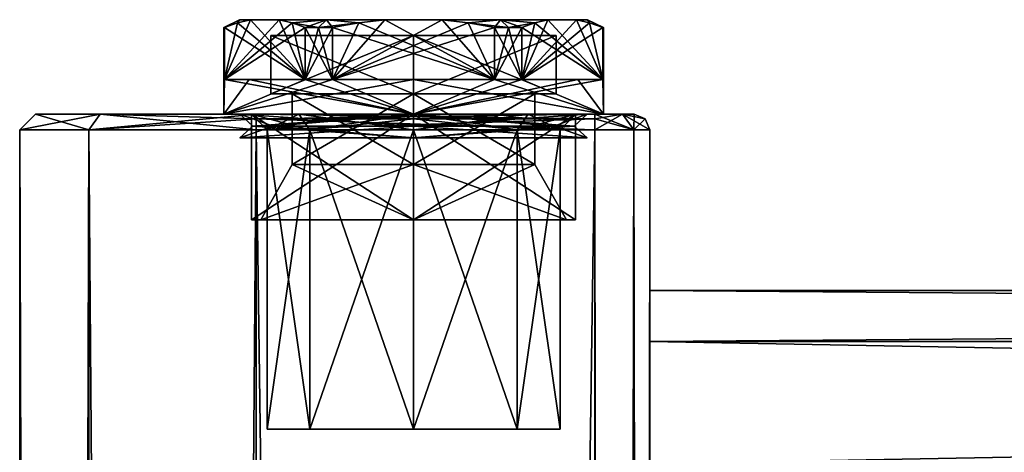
# Model space of a CAD drawing. Extents: x -250 to 250, y -832 to 754.
# Tile 216 of 256: x -250 to -188, y 727 to 754. Entities that reach past the tile are written whole.
import ezdxf

# ---------------------------------------------------------------- set-up
doc = ezdxf.new("R2010")
doc.units = 0
doc.header["$LTSCALE"] = 33.374815
for name, color, linetype in [('187', 7, 'CONTINUOUS'), ('188', 7, 'CONTINUOUS'), ('200', 7, 'CONTINUOUS'), ('230', 7, 'CONTINUOUS'), ('231', 7, 'CONTINUOUS'), ('232', 7, 'CONTINUOUS'), ('233', 7, 'CONTINUOUS'), ('234', 7, 'CONTINUOUS'), ('235', 7, 'CONTINUOUS'), ('236', 7, 'CONTINUOUS'), ('237', 7, 'CONTINUOUS'), ('241', 7, 'CONTINUOUS'), ('242', 7, 'CONTINUOUS'), ('243', 7, 'CONTINUOUS'), ('277', 7, 'CONTINUOUS'), ('278', 7, 'CONTINUOUS'), ('279', 7, 'CONTINUOUS'), ('280', 7, 'CONTINUOUS'), ('281', 7, 'CONTINUOUS'), ('4532', 7, 'CONTINUOUS'), ('4533', 7, 'CONTINUOUS'), ('4534', 7, 'CONTINUOUS'), ('4535', 7, 'CONTINUOUS'), ('4536', 7, 'CONTINUOUS'), ('4537', 7, 'CONTINUOUS'), ('4538', 7, 'CONTINUOUS'), ('4539', 7, 'CONTINUOUS'), ('4540', 7, 'CONTINUOUS'), ('4541', 7, 'CONTINUOUS'), ('4542', 7, 'CONTINUOUS'), ('4543', 7, 'CONTINUOUS'), ('4544', 7, 'CONTINUOUS'), ('4545', 7, 'CONTINUOUS'), ('4546', 7, 'CONTINUOUS'), ('4547', 7, 'CONTINUOUS'), ('4548', 7, 'CONTINUOUS'), ('4549', 7, 'CONTINUOUS'), ('4550', 7, 'CONTINUOUS'), ('4551', 7, 'CONTINUOUS'), ('4552', 7, 'CONTINUOUS'), ('4553', 7, 'CONTINUOUS'), ('4554', 7, 'CONTINUOUS'), ('4555', 7, 'CONTINUOUS'), ('4556', 7, 'CONTINUOUS'), ('4557', 7, 'CONTINUOUS'), ('4558', 7, 'CONTINUOUS')]:
    doc.layers.add(name, color=color, linetype=linetype)

msp = doc.modelspace()

# ---------------------------------------------------------------- linework, layer by layer
at = {"layer": '187', "color": 7, "linetype": 'CONTINUOUS'}
for points in [[(-235, -747.2, -15), (-235, 747.2, -15), (-213.5, -747.2, -15), (-235, -747.2, -15)], [(-213.5, -747.2, -15), (-235, 747.2, -15), (-213.5, 747.2, -15), (-213.5, -747.2, -15)]]:
    msp.add_3dface(points, dxfattribs=at)
at = {"layer": '188', "color": 7, "linetype": 'CONTINUOUS'}
for points in [[(-213.5, -747.2, 15), (-213.5, 747.2, 15), (-235, -747.2, 15), (-213.5, -747.2, 15)], [(-235, -747.2, 15), (-213.5, 747.2, 15), (-235, 747.2, 15), (-235, -747.2, 15)]]:
    msp.add_3dface(points, dxfattribs=at)
at = {"layer": '200', "color": 7, "linetype": 'CONTINUOUS'}
for points in [[(210, 733.778, 7.778), (210, 737), (-210, 733.778, 7.778), (210, 733.778, 7.778)], [(210, 737), (210, 733.778, -7.778), (-210, 737), (210, 737)], [(210, 737), (-210, 737), (-210, 733.778, 7.778), (210, 737)], [(210, 733.778, -7.778), (-210, 733.778, -7.778), (-210, 737), (210, 733.778, -7.778)], [(210, 733.778, -7.778), (210, 726, -11), (-210, 733.778, -7.778), (210, 733.778, -7.778)], [(210, 726, -11), (-210, 726, -11), (-210, 733.778, -7.778), (210, 726, -11)], [(210, 726, 11), (210, 733.778, 7.778), (-210, 726, 11), (210, 726, 11)], [(210, 733.778, 7.778), (-210, 733.778, 7.778), (-210, 726, 11), (210, 733.778, 7.778)]]:
    msp.add_3dface(points, dxfattribs=at)
at = {"layer": '230', "color": 7, "linetype": 'CONTINUOUS'}
for points in [[(-210, 747.2, -11.5), (-210, 747.2, 11.5), (-210, 733.778, 7.778), (-210, 747.2, -11.5)], [(-210, 330, -11), (-210, 747.2, -11.5), (-210, 374, -11), (-210, 330, -11)], [(-210, 374, -11), (-210, 747.2, -11.5), (-210, 418, -11), (-210, 374, -11)], [(-210, 418, -11), (-210, 747.2, -11.5), (-210, 462, -11), (-210, 418, -11)], [(-210, 462, -11), (-210, 747.2, -11.5), (-210, 594, -11), (-210, 462, -11)], [(-210, 726, -11), (-210, 747.2, -11.5), (-210, 733.778, -7.778), (-210, 726, -11)], [(-210, 747.2, -11.5), (-210, 726, -11), (-210, 682, -11), (-210, 747.2, -11.5)], [(-210, 733.778, -7.778), (-210, 747.2, -11.5), (-210, 737), (-210, 733.778, -7.778)], [(-210, 737), (-210, 747.2, -11.5), (-210, 733.778, 7.778), (-210, 737)], [(-210, 747.2, -11.5), (-210, 682, -11), (-210, 638, -11), (-210, 747.2, -11.5)], [(-210, 747.2, -11.5), (-210, 638, -11), (-210, 594, -11), (-210, 747.2, -11.5)], [(-210, 747.2, 11.5), (-210, 154, 11.5), (-210, 374, 11), (-210, 747.2, 11.5)], [(-210, 418, 11), (-210, 747.2, 11.5), (-210, 374, 11), (-210, 418, 11)], [(-210, 462, 11), (-210, 747.2, 11.5), (-210, 418, 11), (-210, 462, 11)], [(-210, 594, 11), (-210, 747.2, 11.5), (-210, 462, 11), (-210, 594, 11)], [(-210, 726, 11), (-210, 747.2, 11.5), (-210, 682, 11), (-210, 726, 11)], [(-210, 682, 11), (-210, 747.2, 11.5), (-210, 638, 11), (-210, 682, 11)], [(-210, 638, 11), (-210, 747.2, 11.5), (-210, 594, 11), (-210, 638, 11)], [(-210, 733.778, 7.778), (-210, 747.2, 11.5), (-210, 726, 11), (-210, 733.778, 7.778)], [(-210, 747.2, -11.5), (-210, 330, -11), (-210, -66, -11.5), (-210, 747.2, -11.5)]]:
    msp.add_3dface(points, dxfattribs=at)
at = {"layer": '231', "color": 7, "linetype": 'CONTINUOUS'}
for points in [[(-249, 748.2, 0), (-244.899, 748.2, 9.9), (-244.899, 748.2, -9.9), (-249, 748.2, 0)], [(-244.899, 748.2, 9.9), (-235, 748.2, 14), (-244.899, 748.2, -9.9), (-244.899, 748.2, 9.9)], [(-244.899, 748.2, -9.9), (-235, 748.2, 14), (-235.3, 748.2, 0), (-244.899, 748.2, -9.9)], [(-235, 748.2, -14), (-244.899, 748.2, -9.9), (-235.3, 748.2, 0), (-235, 748.2, -14)], [(-235.3, 748.2, 0), (-235, 748.2, 14), (-232.283, 748.2, 7.283), (-235.3, 748.2, 0)], [(-232.283, 748.2, -7.283), (-235, 748.2, -14), (-235.3, 748.2, 0), (-232.283, 748.2, -7.283)], [(-235, 748.2, 14), (-213.5, 748.2, 14), (-225, 748.2, 10.3), (-235, 748.2, 14)], [(-232.283, 748.2, 7.283), (-235, 748.2, 14), (-225, 748.2, 10.3), (-232.283, 748.2, 7.283)], [(-213.5, 748.2, -14), (-235, 748.2, -14), (-225, 748.2, -10.3), (-213.5, 748.2, -14)], [(-225, 748.2, -10.3), (-235, 748.2, -14), (-232.283, 748.2, -7.283), (-225, 748.2, -10.3)], [(-225, 748.2, 10.3), (-213.5, 748.2, 14), (-217.717, 748.2, 7.283), (-225, 748.2, 10.3)], [(-213.5, 748.2, -14), (-225, 748.2, -10.3), (-217.717, 748.2, -7.283), (-213.5, 748.2, -14)], [(-217.717, 748.2, 7.283), (-213.5, 748.2, 14), (-214.7, 748.2, 0), (-217.717, 748.2, 7.283)], [(-214.7, 748.2, 0), (-213.5, 748.2, -14), (-217.717, 748.2, -7.283), (-214.7, 748.2, 0)], [(-213.5, 748.2, 14), (-213.5, 748.2, -14), (-214.7, 748.2, 0), (-213.5, 748.2, 14)], [(-213.5, 748.2, -14), (-213.5, 748.2, 14), (-211.732, 748.2, 13.268), (-213.5, 748.2, -14)], [(-211.732, 748.2, -13.268), (-213.5, 748.2, -14), (-211.732, 748.2, 13.268), (-211.732, 748.2, -13.268)], [(-211, 748.2, -11.5), (-211.732, 748.2, -13.268), (-211, 748.2, 11.5), (-211, 748.2, -11.5)], [(-211, 748.2, 11.5), (-211.732, 748.2, -13.268), (-211.732, 748.2, 13.268), (-211, 748.2, 11.5)]]:
    msp.add_3dface(points, dxfattribs=at)
at = {"layer": '232', "color": 7, "linetype": 'CONTINUOUS'}
for points in [[(-250, -747.2), (-245.607, -747.2, 10.607), (-250, 747.2), (-250, -747.2)], [(-250, 747.2), (-245.607, -747.2, 10.607), (-245.607, 747.2, 10.607), (-250, 747.2)], [(-245.607, -747.2, -10.607), (-250, -747.2), (-245.607, 747.2, -10.607), (-245.607, -747.2, -10.607)], [(-245.607, 747.2, -10.607), (-250, -747.2), (-250, 747.2), (-245.607, 747.2, -10.607)], [(-235, 747.2, -15), (-235, -747.2, -15), (-245.607, -747.2, -10.607), (-235, 747.2, -15)], [(-235, 747.2, -15), (-245.607, -747.2, -10.607), (-245.607, 747.2, -10.607), (-235, 747.2, -15)], [(-235, -747.2, 15), (-235, 747.2, 15), (-245.607, 747.2, 10.607), (-235, -747.2, 15)], [(-245.607, -747.2, 10.607), (-235, -747.2, 15), (-245.607, 747.2, 10.607), (-245.607, -747.2, 10.607)]]:
    msp.add_3dface(points, dxfattribs=at)
at = {"layer": '233', "color": 7, "linetype": 'CONTINUOUS'}
for points in [[(-213.5, 747.2, 15), (-213.5, -747.2, 15), (-211.025, -747.2, 13.975), (-213.5, 747.2, 15)], [(-213.5, 747.2, 15), (-211.025, -747.2, 13.975), (-211.025, 747.2, 13.975), (-213.5, 747.2, 15)], [(-210, -747.2, 11.5), (-210, 154, 11.5), (-211.025, 747.2, 13.975), (-210, -747.2, 11.5)], [(-211.025, -747.2, 13.975), (-210, -747.2, 11.5), (-211.025, 747.2, 13.975), (-211.025, -747.2, 13.975)], [(-210, 747.2, 11.5), (-211.025, 747.2, 13.975), (-210, 154, 11.5), (-210, 747.2, 11.5)]]:
    msp.add_3dface(points, dxfattribs=at)
at = {"layer": '234', "color": 7, "linetype": 'CONTINUOUS'}
for points in [[(-213.5, -747.2, -15), (-213.5, 747.2, -15), (-211.025, 747.2, -13.975), (-213.5, -747.2, -15)], [(-211.025, -747.2, -13.975), (-213.5, -747.2, -15), (-211.025, 747.2, -13.975), (-211.025, -747.2, -13.975)], [(-210, 747.2, -11.5), (-210, -66, -11.5), (-211.025, -747.2, -13.975), (-210, 747.2, -11.5)], [(-210, 747.2, -11.5), (-211.025, -747.2, -13.975), (-211.025, 747.2, -13.975), (-210, 747.2, -11.5)]]:
    msp.add_3dface(points, dxfattribs=at)
at = {"layer": '235', "color": 7, "linetype": 'CONTINUOUS'}
for points in [[(-213.5, 748.2, 14), (-235, 748.2, 14), (-235, 747.907, 14.707), (-213.5, 748.2, 14)], [(-213.5, 748.2, 14), (-235, 747.907, 14.707), (-213.5, 747.907, 14.707), (-213.5, 748.2, 14)], [(-235, 747.2, 15), (-213.5, 747.2, 15), (-213.5, 747.907, 14.707), (-235, 747.2, 15)], [(-235, 747.907, 14.707), (-235, 747.2, 15), (-213.5, 747.907, 14.707), (-235, 747.907, 14.707)]]:
    msp.add_3dface(points, dxfattribs=at)
at = {"layer": '236', "color": 7, "linetype": 'CONTINUOUS'}
for points in [[(-249, 748.2, 0), (-244.899, 748.2, -9.9), (-250, 747.2), (-249, 748.2, 0)], [(-249, 748.2, 0), (-250, 747.2), (-245.607, 747.2, 10.607), (-249, 748.2, 0)], [(-244.899, 748.2, -9.9), (-245.607, 747.2, -10.607), (-250, 747.2), (-244.899, 748.2, -9.9)], [(-244.899, 748.2, 9.9), (-249, 748.2, 0), (-245.607, 747.2, 10.607), (-244.899, 748.2, 9.9)], [(-235, 747.2, 15), (-244.899, 748.2, 9.9), (-245.607, 747.2, 10.607), (-235, 747.2, 15)], [(-244.899, 748.2, -9.9), (-235, 748.2, -14), (-245.607, 747.2, -10.607), (-244.899, 748.2, -9.9)], [(-245.607, 747.2, -10.607), (-235, 748.2, -14), (-235, 747.907, -14.707), (-245.607, 747.2, -10.607)], [(-244.899, 748.2, 9.9), (-235, 747.2, 15), (-235, 747.907, 14.707), (-244.899, 748.2, 9.9)], [(-235, 748.2, 14), (-244.899, 748.2, 9.9), (-235, 747.907, 14.707), (-235, 748.2, 14)], [(-235, 747.2, -15), (-245.607, 747.2, -10.607), (-235, 747.907, -14.707), (-235, 747.2, -15)]]:
    msp.add_3dface(points, dxfattribs=at)
at = {"layer": '237', "color": 7, "linetype": 'CONTINUOUS'}
for points in [[(-235, 748.2, -14), (-213.5, 748.2, -14), (-213.5, 747.907, -14.707), (-235, 748.2, -14)], [(-235, 747.907, -14.707), (-235, 748.2, -14), (-213.5, 747.907, -14.707), (-235, 747.907, -14.707)], [(-213.5, 747.2, -15), (-235, 747.2, -15), (-235, 747.907, -14.707), (-213.5, 747.2, -15)], [(-213.5, 747.2, -15), (-235, 747.907, -14.707), (-213.5, 747.907, -14.707), (-213.5, 747.2, -15)]]:
    msp.add_3dface(points, dxfattribs=at)
at = {"layer": '241', "color": 7, "linetype": 'CONTINUOUS'}
for points in [[(-211, 748.2, -11.5), (-211, 748.2, 11.5), (-210.293, 747.907, 11.5), (-211, 748.2, -11.5)], [(-210.293, 747.907, -11.5), (-211, 748.2, -11.5), (-210.293, 747.907, 11.5), (-210.293, 747.907, -11.5)], [(-210, 747.2, 11.5), (-210, 747.2, -11.5), (-210.293, 747.907, -11.5), (-210, 747.2, 11.5)], [(-210, 747.2, 11.5), (-210.293, 747.907, -11.5), (-210.293, 747.907, 11.5), (-210, 747.2, 11.5)]]:
    msp.add_3dface(points, dxfattribs=at)
at = {"layer": '242', "color": 7, "linetype": 'CONTINUOUS'}
for points in [[(-211.732, 748.2, -13.268), (-213.5, 747.2, -15), (-213.5, 747.907, -14.707), (-211.732, 748.2, -13.268)], [(-213.5, 747.2, -15), (-211.732, 748.2, -13.268), (-211.025, 747.2, -13.975), (-213.5, 747.2, -15)], [(-213.5, 748.2, -14), (-211.732, 748.2, -13.268), (-213.5, 747.907, -14.707), (-213.5, 748.2, -14)], [(-211.732, 748.2, -13.268), (-211, 748.2, -11.5), (-211.025, 747.2, -13.975), (-211.732, 748.2, -13.268)], [(-211, 748.2, -11.5), (-210.293, 747.907, -11.5), (-211.025, 747.2, -13.975), (-211, 748.2, -11.5)], [(-210.293, 747.907, -11.5), (-210, 747.2, -11.5), (-211.025, 747.2, -13.975), (-210.293, 747.907, -11.5)]]:
    msp.add_3dface(points, dxfattribs=at)
at = {"layer": '243', "color": 7, "linetype": 'CONTINUOUS'}
for points in [[(-211.732, 748.2, 13.268), (-213.5, 748.2, 14), (-211.025, 747.2, 13.975), (-211.732, 748.2, 13.268)], [(-213.5, 748.2, 14), (-213.5, 747.907, 14.707), (-211.025, 747.2, 13.975), (-213.5, 748.2, 14)], [(-211.732, 748.2, 13.268), (-210, 747.2, 11.5), (-210.293, 747.907, 11.5), (-211.732, 748.2, 13.268)], [(-210, 747.2, 11.5), (-211.732, 748.2, 13.268), (-211.025, 747.2, 13.975), (-210, 747.2, 11.5)], [(-211, 748.2, 11.5), (-211.732, 748.2, 13.268), (-210.293, 747.907, 11.5), (-211, 748.2, 11.5)], [(-213.5, 747.907, 14.707), (-213.5, 747.2, 15), (-211.025, 747.2, 13.975), (-213.5, 747.907, 14.707)]]:
    msp.add_3dface(points, dxfattribs=at)
at = {"layer": '277', "color": 7, "linetype": 'CONTINUOUS'}
for points in [[(-234.3, 728.2), (-231.576, 728.2, 6.576), (-231.576, 728.2, -6.576), (-234.3, 728.2)], [(-231.576, 728.2, 6.576), (-225, 728.2, 9.3), (-231.576, 728.2, -6.576), (-231.576, 728.2, 6.576)], [(-231.576, 728.2, -6.576), (-225, 728.2, 9.3), (-225, 728.2, -9.3), (-231.576, 728.2, -6.576)], [(-225, 728.2, -9.3), (-225, 728.2, 9.3), (-218.424, 728.2, 6.576), (-225, 728.2, -9.3)], [(-218.424, 728.2, -6.576), (-225, 728.2, -9.3), (-218.424, 728.2, 6.576), (-218.424, 728.2, -6.576)], [(-215.7, 728.2), (-218.424, 728.2, -6.576), (-218.424, 728.2, 6.576), (-215.7, 728.2)]]:
    msp.add_3dface(points, dxfattribs=at)
at = {"layer": '278', "color": 7, "linetype": 'CONTINUOUS'}
for points in [[(-218.424, 728.2, 6.576), (-225, 728.2, 9.3), (-218.424, 747.2, 6.576), (-218.424, 728.2, 6.576)], [(-225, 728.2, 9.3), (-225, 747.2, 9.3), (-218.424, 747.2, 6.576), (-225, 728.2, 9.3)], [(-225, 728.2, -9.3), (-218.424, 728.2, -6.576), (-225, 747.2, -9.3), (-225, 728.2, -9.3)], [(-225, 747.2, -9.3), (-218.424, 728.2, -6.576), (-218.424, 747.2, -6.576), (-225, 747.2, -9.3)], [(-218.424, 728.2, -6.576), (-215.7, 728.2), (-218.424, 747.2, -6.576), (-218.424, 728.2, -6.576)], [(-215.7, 728.2), (-218.424, 728.2, 6.576), (-215.7, 747.2), (-215.7, 728.2)], [(-218.424, 747.2, -6.576), (-215.7, 728.2), (-215.7, 747.2), (-218.424, 747.2, -6.576)], [(-215.7, 747.2), (-218.424, 728.2, 6.576), (-218.424, 747.2, 6.576), (-215.7, 747.2)]]:
    msp.add_3dface(points, dxfattribs=at)
at = {"layer": '279', "color": 7, "linetype": 'CONTINUOUS'}
for points in [[(-231.576, 728.2, 6.576), (-234.3, 728.2), (-231.576, 747.2, 6.576), (-231.576, 728.2, 6.576)], [(-234.3, 728.2), (-231.576, 728.2, -6.576), (-234.3, 747.2), (-234.3, 728.2)], [(-231.576, 747.2, 6.576), (-234.3, 728.2), (-234.3, 747.2), (-231.576, 747.2, 6.576)], [(-234.3, 747.2), (-231.576, 728.2, -6.576), (-231.576, 747.2, -6.576), (-234.3, 747.2)], [(-225, 728.2, 9.3), (-231.576, 728.2, 6.576), (-225, 747.2, 9.3), (-225, 728.2, 9.3)], [(-225, 747.2, 9.3), (-231.576, 728.2, 6.576), (-231.576, 747.2, 6.576), (-225, 747.2, 9.3)], [(-231.576, 728.2, -6.576), (-225, 728.2, -9.3), (-231.576, 747.2, -6.576), (-231.576, 728.2, -6.576)], [(-225, 728.2, -9.3), (-225, 747.2, -9.3), (-231.576, 747.2, -6.576), (-225, 728.2, -9.3)]]:
    msp.add_3dface(points, dxfattribs=at)
at = {"layer": '280', "color": 7, "linetype": 'CONTINUOUS'}
for points in [[(-232.283, 748.2, -7.283), (-235.3, 748.2, 0), (-231.576, 747.2, -6.576), (-232.283, 748.2, -7.283)], [(-235.3, 748.2, 0), (-232.283, 748.2, 7.283), (-234.3, 747.2), (-235.3, 748.2, 0)], [(-235.3, 748.2, 0), (-234.3, 747.2), (-231.576, 747.2, -6.576), (-235.3, 748.2, 0)], [(-232.283, 748.2, 7.283), (-231.576, 747.2, 6.576), (-234.3, 747.2), (-232.283, 748.2, 7.283)], [(-225, 748.2, -10.3), (-232.283, 748.2, -7.283), (-225, 747.907, -9.593), (-225, 748.2, -10.3)], [(-225, 747.2, -9.3), (-232.283, 748.2, -7.283), (-231.576, 747.2, -6.576), (-225, 747.2, -9.3)], [(-232.283, 748.2, -7.283), (-225, 747.2, -9.3), (-225, 747.907, -9.593), (-232.283, 748.2, -7.283)], [(-232.283, 748.2, 7.283), (-225, 748.2, 10.3), (-231.576, 747.2, 6.576), (-232.283, 748.2, 7.283)], [(-231.576, 747.2, 6.576), (-225, 748.2, 10.3), (-225, 747.907, 9.593), (-231.576, 747.2, 6.576)], [(-225, 747.2, 9.3), (-231.576, 747.2, 6.576), (-225, 747.907, 9.593), (-225, 747.2, 9.3)]]:
    msp.add_3dface(points, dxfattribs=at)
at = {"layer": '281', "color": 7, "linetype": 'CONTINUOUS'}
for points in [[(-217.717, 748.2, -7.283), (-225, 748.2, -10.3), (-218.424, 747.2, -6.576), (-217.717, 748.2, -7.283)], [(-218.424, 747.2, -6.576), (-225, 748.2, -10.3), (-225, 747.907, -9.593), (-218.424, 747.2, -6.576)], [(-225, 748.2, 10.3), (-217.717, 748.2, 7.283), (-225, 747.907, 9.593), (-225, 748.2, 10.3)], [(-225, 747.2, 9.3), (-217.717, 748.2, 7.283), (-218.424, 747.2, 6.576), (-225, 747.2, 9.3)], [(-217.717, 748.2, 7.283), (-225, 747.2, 9.3), (-225, 747.907, 9.593), (-217.717, 748.2, 7.283)], [(-217.717, 748.2, 7.283), (-214.7, 748.2, 0), (-218.424, 747.2, 6.576), (-217.717, 748.2, 7.283)], [(-214.7, 748.2, 0), (-215.7, 747.2), (-218.424, 747.2, 6.576), (-214.7, 748.2, 0)], [(-217.717, 748.2, -7.283), (-218.424, 747.2, -6.576), (-215.7, 747.2), (-217.717, 748.2, -7.283)], [(-214.7, 748.2, 0), (-217.717, 748.2, -7.283), (-215.7, 747.2), (-214.7, 748.2, 0)], [(-225, 747.2, -9.3), (-218.424, 747.2, -6.576), (-225, 747.907, -9.593), (-225, 747.2, -9.3)]]:
    msp.add_3dface(points, dxfattribs=at)
at = {"layer": '4532', "color": 7, "linetype": 'CONTINUOUS'}
for points in [[(-225, 745, 7.7), (-232.7, 745), (-225, 749.5, 7.7), (-225, 745, 7.7)], [(-225, 749.5, 7.7), (-232.7, 745), (-232.7, 749.5), (-225, 749.5, 7.7)], [(-217.3, 745), (-225, 745, 7.7), (-217.3, 749.5), (-217.3, 745)], [(-217.3, 749.5), (-225, 745, 7.7), (-225, 749.5, 7.7), (-217.3, 749.5)]]:
    msp.add_3dface(points, dxfattribs=at)
at = {"layer": '4533', "color": 7, "linetype": 'CONTINUOUS'}
for points in [[(-235.28, 741.5), (-225, 741.5, -10.28), (-234.7, 741.5), (-235.28, 741.5)], [(-225, 741.5, 10.28), (-235.28, 741.5), (-225, 741.5, 9.7), (-225, 741.5, 10.28)], [(-235.28, 741.5), (-234.7, 741.5), (-225, 741.5, 9.7), (-235.28, 741.5)], [(-234.7, 741.5), (-225, 741.5, -10.28), (-225, 741.5, -9.7), (-234.7, 741.5)], [(-225, 741.5, -10.28), (-214.72, 741.5), (-225, 741.5, -9.7), (-225, 741.5, -10.28)], [(-214.72, 741.5), (-225, 741.5, 10.28), (-215.3, 741.5), (-214.72, 741.5)], [(-225, 741.5, -9.7), (-214.72, 741.5), (-215.3, 741.5), (-225, 741.5, -9.7)], [(-215.3, 741.5), (-225, 741.5, 10.28), (-225, 741.5, 9.7), (-215.3, 741.5)]]:
    msp.add_3dface(points, dxfattribs=at)
at = {"layer": '4534', "color": 7, "linetype": 'CONTINUOUS'}
for points in [[(-235.28, 741.5), (-225, 741.5, 10.28), (-235.28, 748.2), (-235.28, 741.5)], [(-235.28, 748.2), (-225, 741.5, 10.28), (-225, 748.2, 10.28), (-235.28, 748.2)], [(-225, 741.5, 10.28), (-214.72, 741.5), (-225, 748.2, 10.28), (-225, 741.5, 10.28)], [(-225, 748.2, 10.28), (-214.72, 741.5), (-214.72, 748.2), (-225, 748.2, 10.28)]]:
    msp.add_3dface(points, dxfattribs=at)
at = {"layer": '4535', "color": 7, "linetype": 'CONTINUOUS'}
for points in [[(-235.28, 748.2), (-225, 748.2, 10.28), (-237.05, 748.2), (-235.28, 748.2)], [(-225, 748.2, -12.05), (-235.28, 748.2), (-237.05, 748.2), (-225, 748.2, -12.05)], [(-237.05, 748.2), (-225, 748.2, 10.28), (-225, 748.2, 12.05), (-237.05, 748.2)], [(-235.28, 748.2), (-225, 748.2, -12.05), (-225, 748.2, -10.28), (-235.28, 748.2)], [(-225, 748.2, 10.28), (-214.72, 748.2), (-225, 748.2, 12.05), (-225, 748.2, 10.28)], [(-214.72, 748.2), (-212.95, 748.2), (-225, 748.2, 12.05), (-214.72, 748.2)], [(-212.95, 748.2), (-214.72, 748.2), (-225, 748.2, -10.28), (-212.95, 748.2)], [(-225, 748.2, -12.05), (-212.95, 748.2), (-225, 748.2, -10.28), (-225, 748.2, -12.05)]]:
    msp.add_3dface(points, dxfattribs=at)
at = {"layer": '4536', "color": 7, "linetype": 'CONTINUOUS'}
for points in [[(-237.05, 753.7), (-237.05, 748.2), (-237.008, 750.4, 1.001), (-237.05, 753.7)], [(-237.04, 753.7, 0.501), (-237.05, 753.7), (-237.008, 750.4, 1.001), (-237.04, 753.7, 0.501)], [(-237.008, 753.7, 1.001), (-237.04, 753.7, 0.501), (-237.008, 750.4, 1.001), (-237.008, 753.7, 1.001)], [(-231.871, 753.7, 9.899), (-231.871, 750.4, 9.899), (-230.137, 750.4, 10.9), (-231.871, 753.7, 9.899)], [(-231.025, 753.7, 10.436), (-231.871, 753.7, 9.899), (-230.137, 750.4, 10.9), (-231.025, 753.7, 10.436)], [(-230.137, 753.7, 10.9), (-231.025, 753.7, 10.436), (-230.137, 750.4, 10.9), (-230.137, 753.7, 10.9)], [(-219.863, 753.7, 10.9), (-219.863, 750.4, 10.9), (-218.129, 750.4, 9.899), (-219.863, 753.7, 10.9)], [(-218.975, 753.7, 10.436), (-219.863, 753.7, 10.9), (-218.129, 750.4, 9.899), (-218.975, 753.7, 10.436)], [(-218.129, 753.7, 9.899), (-218.975, 753.7, 10.436), (-218.129, 750.4, 9.899), (-218.129, 753.7, 9.899)], [(-212.992, 750.4, 1.001), (-212.95, 748.2), (-212.992, 753.7, 1.001), (-212.992, 750.4, 1.001)], [(-212.992, 753.7, 1.001), (-212.95, 748.2), (-212.96, 753.7, 0.501), (-212.992, 753.7, 1.001)], [(-212.95, 748.2), (-212.95, 753.7), (-212.96, 753.7, 0.501), (-212.95, 748.2)], [(-237.05, 748.2), (-225, 748.2, 12.05), (-237.008, 750.4, 1.001), (-237.05, 748.2)], [(-237.008, 750.4, 1.001), (-225, 748.2, 12.05), (-235.436, 750.4, 6.025), (-237.008, 750.4, 1.001)], [(-235.436, 750.4, 6.025), (-225, 748.2, 12.05), (-231.871, 750.4, 9.899), (-235.436, 750.4, 6.025)], [(-231.871, 750.4, 9.899), (-225, 748.2, 12.05), (-230.137, 750.4, 10.9), (-231.871, 750.4, 9.899)], [(-230.137, 750.4, 10.9), (-225, 748.2, 12.05), (-225, 750.4, 12.05), (-230.137, 750.4, 10.9)], [(-225, 748.2, 12.05), (-212.95, 748.2), (-225, 750.4, 12.05), (-225, 748.2, 12.05)], [(-225, 750.4, 12.05), (-212.95, 748.2), (-219.863, 750.4, 10.9), (-225, 750.4, 12.05)], [(-219.863, 750.4, 10.9), (-212.95, 748.2), (-218.129, 750.4, 9.899), (-219.863, 750.4, 10.9)], [(-218.129, 750.4, 9.899), (-212.95, 748.2), (-214.564, 750.4, 6.025), (-218.129, 750.4, 9.899)], [(-214.564, 750.4, 6.025), (-212.95, 748.2), (-212.992, 750.4, 1.001), (-214.564, 750.4, 6.025)]]:
    msp.add_3dface(points, dxfattribs=at)
at = {"layer": '4537', "color": 7, "linetype": 'CONTINUOUS'}
for points in [[(-236.05, 754.2), (-235.347, 754.2, 3.879), (-235.347, 754.2, -3.879), (-236.05, 754.2)], [(-235.347, 754.2, 3.879), (-233.532, 754.2, 7.021), (-235.347, 754.2, -3.879), (-235.347, 754.2, 3.879)], [(-235.347, 754.2, -3.879), (-233.532, 754.2, 7.021), (-233.532, 754.2, -7.021), (-235.347, 754.2, -3.879)], [(-233.532, 754.2, 7.021), (-230.525, 754.2, 9.57), (-233.532, 754.2, -7.021), (-233.532, 754.2, 7.021)], [(-233.532, 754.2, -7.021), (-230.525, 754.2, 9.57), (-230.525, 754.2, -9.57), (-233.532, 754.2, -7.021)], [(-230.525, 754.2, 9.57), (-226.815, 754.2, 10.9), (-230.525, 754.2, -9.57), (-230.525, 754.2, 9.57)], [(-230.525, 754.2, -9.57), (-226.815, 754.2, 10.9), (-226.815, 754.2, -10.9), (-230.525, 754.2, -9.57)], [(-226.815, 754.2, 10.9), (-223.185, 754.2, 10.9), (-226.815, 754.2, -10.9), (-226.815, 754.2, 10.9)], [(-226.815, 754.2, -10.9), (-223.185, 754.2, 10.9), (-223.185, 754.2, -10.9), (-226.815, 754.2, -10.9)], [(-223.185, 754.2, 10.9), (-219.475, 754.2, 9.57), (-223.185, 754.2, -10.9), (-223.185, 754.2, 10.9)], [(-223.185, 754.2, -10.9), (-219.475, 754.2, 9.57), (-219.475, 754.2, -9.57), (-223.185, 754.2, -10.9)], [(-219.475, 754.2, 9.57), (-216.468, 754.2, 7.021), (-219.475, 754.2, -9.57), (-219.475, 754.2, 9.57)], [(-219.475, 754.2, -9.57), (-216.468, 754.2, 7.021), (-216.468, 754.2, -7.021), (-219.475, 754.2, -9.57)], [(-216.468, 754.2, 7.021), (-214.653, 754.2, 3.879), (-216.468, 754.2, -7.021), (-216.468, 754.2, 7.021)], [(-216.468, 754.2, -7.021), (-214.653, 754.2, 3.879), (-214.653, 754.2, -3.879), (-216.468, 754.2, -7.021)], [(-214.653, 754.2, -3.879), (-214.653, 754.2, 3.879), (-213.95, 754.2), (-214.653, 754.2, -3.879)]]:
    msp.add_3dface(points, dxfattribs=at)
at = {"layer": '4538', "color": 7, "linetype": 'CONTINUOUS'}
for points in [[(-225, 753.2, -9.05), (-215.95, 753.2), (-234.05, 753.2), (-225, 753.2, -9.05)], [(-234.05, 753.2), (-215.95, 753.2), (-225, 753.2, 9.05), (-234.05, 753.2)]]:
    msp.add_3dface(points, dxfattribs=at)
at = {"layer": '4539', "color": 7, "linetype": 'CONTINUOUS'}
for points in [[(-232.7, 749.5), (-232.7, 745), (-225, 745, -7.7), (-232.7, 749.5)], [(-225, 749.5, -7.7), (-232.7, 749.5), (-225, 745, -7.7), (-225, 749.5, -7.7)], [(-217.3, 745), (-217.3, 749.5), (-225, 749.5, -7.7), (-217.3, 745)], [(-217.3, 745), (-225, 749.5, -7.7), (-225, 745, -7.7), (-217.3, 745)]]:
    msp.add_3dface(points, dxfattribs=at)
at = {"layer": '4540', "color": 7, "linetype": 'CONTINUOUS'}
for points in [[(-225, 741.5, -10.28), (-235.28, 741.5), (-225, 748.2, -10.28), (-225, 741.5, -10.28)], [(-235.28, 741.5), (-235.28, 748.2), (-225, 748.2, -10.28), (-235.28, 741.5)], [(-214.72, 741.5), (-225, 741.5, -10.28), (-214.72, 748.2), (-214.72, 741.5)], [(-214.72, 748.2), (-225, 741.5, -10.28), (-225, 748.2, -10.28), (-214.72, 748.2)]]:
    msp.add_3dface(points, dxfattribs=at)
at = {"layer": '4541', "color": 7, "linetype": 'CONTINUOUS'}
for points in [[(-237.05, 748.2), (-237.05, 753.7), (-237.04, 753.7, -0.501), (-237.05, 748.2)], [(-237.008, 750.4, -1.001), (-237.05, 748.2), (-237.008, 753.7, -1.001), (-237.008, 750.4, -1.001)], [(-237.008, 753.7, -1.001), (-237.05, 748.2), (-237.04, 753.7, -0.501), (-237.008, 753.7, -1.001)], [(-230.137, 753.7, -10.9), (-230.137, 750.4, -10.9), (-231.871, 750.4, -9.899), (-230.137, 753.7, -10.9)], [(-231.025, 753.7, -10.436), (-230.137, 753.7, -10.9), (-231.871, 750.4, -9.899), (-231.025, 753.7, -10.436)], [(-231.871, 753.7, -9.899), (-231.025, 753.7, -10.436), (-231.871, 750.4, -9.899), (-231.871, 753.7, -9.899)], [(-218.129, 753.7, -9.899), (-218.129, 750.4, -9.899), (-219.863, 750.4, -10.9), (-218.129, 753.7, -9.899)], [(-218.975, 753.7, -10.436), (-218.129, 753.7, -9.899), (-219.863, 750.4, -10.9), (-218.975, 753.7, -10.436)], [(-219.863, 753.7, -10.9), (-218.975, 753.7, -10.436), (-219.863, 750.4, -10.9), (-219.863, 753.7, -10.9)], [(-212.95, 753.7), (-212.95, 748.2), (-212.992, 750.4, -1.001), (-212.95, 753.7)], [(-212.96, 753.7, -0.501), (-212.95, 753.7), (-212.992, 750.4, -1.001), (-212.96, 753.7, -0.501)], [(-212.992, 753.7, -1.001), (-212.96, 753.7, -0.501), (-212.992, 750.4, -1.001), (-212.992, 753.7, -1.001)], [(-225, 748.2, -12.05), (-237.05, 748.2), (-225, 750.4, -12.05), (-225, 748.2, -12.05)], [(-225, 750.4, -12.05), (-237.05, 748.2), (-230.137, 750.4, -10.9), (-225, 750.4, -12.05)], [(-230.137, 750.4, -10.9), (-237.05, 748.2), (-231.871, 750.4, -9.899), (-230.137, 750.4, -10.9)], [(-231.871, 750.4, -9.899), (-237.05, 748.2), (-235.436, 750.4, -6.025), (-231.871, 750.4, -9.899)], [(-235.436, 750.4, -6.025), (-237.05, 748.2), (-237.008, 750.4, -1.001), (-235.436, 750.4, -6.025)], [(-212.95, 748.2), (-225, 748.2, -12.05), (-212.992, 750.4, -1.001), (-212.95, 748.2)], [(-212.992, 750.4, -1.001), (-225, 748.2, -12.05), (-214.564, 750.4, -6.025), (-212.992, 750.4, -1.001)], [(-214.564, 750.4, -6.025), (-225, 748.2, -12.05), (-218.129, 750.4, -9.899), (-214.564, 750.4, -6.025)], [(-218.129, 750.4, -9.899), (-225, 748.2, -12.05), (-219.863, 750.4, -10.9), (-218.129, 750.4, -9.899)], [(-219.863, 750.4, -10.9), (-225, 748.2, -12.05), (-225, 750.4, -12.05), (-219.863, 750.4, -10.9)]]:
    msp.add_3dface(points, dxfattribs=at)
at = {"layer": '4542', "color": 7, "linetype": 'CONTINUOUS'}
for points in [[(-237.008, 750.4, 1.001), (-235.436, 750.4, 6.025), (-231.871, 750.4, 9.899), (-237.008, 750.4, 1.001)], [(-231.871, 750.4, -9.899), (-235.436, 750.4, -6.025), (-237.008, 750.4, -1.001), (-231.871, 750.4, -9.899)], [(-230.137, 750.4, 10.9), (-225, 750.4, 12.05), (-219.863, 750.4, 10.9), (-230.137, 750.4, 10.9)], [(-219.863, 750.4, -10.9), (-225, 750.4, -12.05), (-230.137, 750.4, -10.9), (-219.863, 750.4, -10.9)], [(-218.129, 750.4, 9.899), (-214.564, 750.4, 6.025), (-212.992, 750.4, 1.001), (-218.129, 750.4, 9.899)], [(-212.992, 750.4, -1.001), (-214.564, 750.4, -6.025), (-218.129, 750.4, -9.899), (-212.992, 750.4, -1.001)]]:
    msp.add_3dface(points, dxfattribs=at)
at = {"layer": '4543', "color": 7, "linetype": 'CONTINUOUS'}
for points in [[(-226.815, 754.2, -10.9), (-223.185, 754.2, -10.9), (-230.137, 750.4, -10.9), (-226.815, 754.2, -10.9)], [(-226.815, 754.2, -10.9), (-230.137, 750.4, -10.9), (-228.468, 754.006, -10.9), (-226.815, 754.2, -10.9)], [(-230.137, 750.4, -10.9), (-223.185, 754.2, -10.9), (-221.532, 754.006, -10.9), (-230.137, 750.4, -10.9)], [(-219.863, 753.7, -10.9), (-230.137, 750.4, -10.9), (-221.532, 754.006, -10.9), (-219.863, 753.7, -10.9)], [(-230.137, 750.4, -10.9), (-230.137, 753.7, -10.9), (-228.468, 754.006, -10.9), (-230.137, 750.4, -10.9)], [(-219.863, 753.7, -10.9), (-219.863, 750.4, -10.9), (-230.137, 750.4, -10.9), (-219.863, 753.7, -10.9)]]:
    msp.add_3dface(points, dxfattribs=at)
at = {"layer": '4544', "color": 7, "linetype": 'CONTINUOUS'}
for points in [[(-216.468, 754.2, -7.021), (-214.653, 754.2, -3.879), (-218.129, 750.4, -9.899), (-216.468, 754.2, -7.021)], [(-216.468, 754.2, -7.021), (-218.129, 750.4, -9.899), (-217.295, 754.006, -8.454), (-216.468, 754.2, -7.021)], [(-218.129, 750.4, -9.899), (-214.653, 754.2, -3.879), (-213.826, 754.006, -2.446), (-218.129, 750.4, -9.899)], [(-212.992, 753.7, -1.001), (-218.129, 750.4, -9.899), (-213.826, 754.006, -2.446), (-212.992, 753.7, -1.001)], [(-218.129, 750.4, -9.899), (-218.129, 753.7, -9.899), (-217.295, 754.006, -8.454), (-218.129, 750.4, -9.899)], [(-212.992, 753.7, -1.001), (-212.992, 750.4, -1.001), (-218.129, 750.4, -9.899), (-212.992, 753.7, -1.001)]]:
    msp.add_3dface(points, dxfattribs=at)
at = {"layer": '4545', "color": 7, "linetype": 'CONTINUOUS'}
for points in [[(-218.129, 753.7, 9.899), (-212.992, 750.4, 1.001), (-217.295, 754.006, 8.454), (-218.129, 753.7, 9.899)], [(-212.992, 750.4, 1.001), (-216.468, 754.2, 7.021), (-217.295, 754.006, 8.454), (-212.992, 750.4, 1.001)], [(-212.992, 750.4, 1.001), (-214.653, 754.2, 3.879), (-216.468, 754.2, 7.021), (-212.992, 750.4, 1.001)], [(-214.653, 754.2, 3.879), (-212.992, 750.4, 1.001), (-213.826, 754.006, 2.446), (-214.653, 754.2, 3.879)], [(-212.992, 750.4, 1.001), (-212.992, 753.7, 1.001), (-213.826, 754.006, 2.446), (-212.992, 750.4, 1.001)], [(-218.129, 753.7, 9.899), (-218.129, 750.4, 9.899), (-212.992, 750.4, 1.001), (-218.129, 753.7, 9.899)]]:
    msp.add_3dface(points, dxfattribs=at)
at = {"layer": '4546', "color": 7, "linetype": 'CONTINUOUS'}
for points in [[(-230.137, 753.7, 10.9), (-219.863, 750.4, 10.9), (-228.468, 754.006, 10.9), (-230.137, 753.7, 10.9)], [(-219.863, 750.4, 10.9), (-226.815, 754.2, 10.9), (-228.468, 754.006, 10.9), (-219.863, 750.4, 10.9)], [(-219.863, 750.4, 10.9), (-223.185, 754.2, 10.9), (-226.815, 754.2, 10.9), (-219.863, 750.4, 10.9)], [(-223.185, 754.2, 10.9), (-219.863, 750.4, 10.9), (-221.532, 754.006, 10.9), (-223.185, 754.2, 10.9)], [(-219.863, 750.4, 10.9), (-219.863, 753.7, 10.9), (-221.532, 754.006, 10.9), (-219.863, 750.4, 10.9)], [(-230.137, 753.7, 10.9), (-230.137, 750.4, 10.9), (-219.863, 750.4, 10.9), (-230.137, 753.7, 10.9)]]:
    msp.add_3dface(points, dxfattribs=at)
at = {"layer": '4547', "color": 7, "linetype": 'CONTINUOUS'}
for points in [[(-237.008, 753.7, 1.001), (-231.871, 750.4, 9.899), (-236.174, 754.006, 2.446), (-237.008, 753.7, 1.001)], [(-231.871, 750.4, 9.899), (-235.347, 754.2, 3.879), (-236.174, 754.006, 2.446), (-231.871, 750.4, 9.899)], [(-231.871, 750.4, 9.899), (-233.532, 754.2, 7.021), (-235.347, 754.2, 3.879), (-231.871, 750.4, 9.899)], [(-233.532, 754.2, 7.021), (-231.871, 750.4, 9.899), (-232.706, 754.006, 8.454), (-233.532, 754.2, 7.021)], [(-231.871, 750.4, 9.899), (-231.871, 753.7, 9.899), (-232.706, 754.006, 8.454), (-231.871, 750.4, 9.899)], [(-237.008, 753.7, 1.001), (-237.008, 750.4, 1.001), (-231.871, 750.4, 9.899), (-237.008, 753.7, 1.001)]]:
    msp.add_3dface(points, dxfattribs=at)
at = {"layer": '4548', "color": 7, "linetype": 'CONTINUOUS'}
for points in [[(-235.347, 754.2, -3.879), (-233.532, 754.2, -7.021), (-237.008, 750.4, -1.001), (-235.347, 754.2, -3.879)], [(-235.347, 754.2, -3.879), (-237.008, 750.4, -1.001), (-236.174, 754.006, -2.446), (-235.347, 754.2, -3.879)], [(-237.008, 750.4, -1.001), (-233.532, 754.2, -7.021), (-232.706, 754.006, -8.454), (-237.008, 750.4, -1.001)], [(-231.871, 753.7, -9.899), (-237.008, 750.4, -1.001), (-232.706, 754.006, -8.454), (-231.871, 753.7, -9.899)], [(-237.008, 750.4, -1.001), (-237.008, 753.7, -1.001), (-236.174, 754.006, -2.446), (-237.008, 750.4, -1.001)], [(-231.871, 753.7, -9.899), (-231.871, 750.4, -9.899), (-237.008, 750.4, -1.001), (-231.871, 753.7, -9.899)]]:
    msp.add_3dface(points, dxfattribs=at)
at = {"layer": '4549', "color": 7, "linetype": 'CONTINUOUS'}
for points in [[(-232.7, 745), (-234.7, 741.5), (-225, 741.5, -9.7), (-232.7, 745)], [(-232.7, 745), (-225, 741.5, -9.7), (-225, 745, -7.7), (-232.7, 745)], [(-215.3, 741.5), (-217.3, 745), (-225, 745, -7.7), (-215.3, 741.5)], [(-225, 741.5, -9.7), (-215.3, 741.5), (-225, 745, -7.7), (-225, 741.5, -9.7)]]:
    msp.add_3dface(points, dxfattribs=at)
at = {"layer": '4550', "color": 7, "linetype": 'CONTINUOUS'}
for points in [[(-232.7, 745), (-225, 745, 7.7), (-234.7, 741.5), (-232.7, 745)], [(-234.7, 741.5), (-225, 745, 7.7), (-225, 741.5, 9.7), (-234.7, 741.5)], [(-225, 745, 7.7), (-217.3, 745), (-225, 741.5, 9.7), (-225, 745, 7.7)], [(-217.3, 745), (-215.3, 741.5), (-225, 741.5, 9.7), (-217.3, 745)]]:
    msp.add_3dface(points, dxfattribs=at)
at = {"layer": '4551', "color": 7, "linetype": 'CONTINUOUS'}
for points in [[(-234.05, 753.2), (-225, 753.2, 9.05), (-234.05, 749.5), (-234.05, 753.2)], [(-234.05, 749.5), (-225, 753.2, 9.05), (-225, 749.5, 9.05), (-234.05, 749.5)], [(-225, 753.2, 9.05), (-215.95, 753.2), (-225, 749.5, 9.05), (-225, 753.2, 9.05)], [(-225, 749.5, 9.05), (-215.95, 753.2), (-215.95, 749.5), (-225, 749.5, 9.05)]]:
    msp.add_3dface(points, dxfattribs=at)
at = {"layer": '4552', "color": 7, "linetype": 'CONTINUOUS'}
for points in [[(-232.7, 749.5), (-234.05, 749.5), (-225, 749.5, 9.05), (-232.7, 749.5)], [(-234.05, 749.5), (-232.7, 749.5), (-225, 749.5, -7.7), (-234.05, 749.5)], [(-225, 749.5, -9.05), (-234.05, 749.5), (-225, 749.5, -7.7), (-225, 749.5, -9.05)], [(-225, 749.5, 7.7), (-232.7, 749.5), (-225, 749.5, 9.05), (-225, 749.5, 7.7)], [(-217.3, 749.5), (-225, 749.5, 7.7), (-215.95, 749.5), (-217.3, 749.5)], [(-217.3, 749.5), (-215.95, 749.5), (-225, 749.5, -9.05), (-217.3, 749.5)], [(-217.3, 749.5), (-225, 749.5, -9.05), (-225, 749.5, -7.7), (-217.3, 749.5)], [(-225, 749.5, 7.7), (-225, 749.5, 9.05), (-215.95, 749.5), (-225, 749.5, 7.7)]]:
    msp.add_3dface(points, dxfattribs=at)
at = {"layer": '4553', "color": 7, "linetype": 'CONTINUOUS'}
for points in [[(-225, 753.2, -9.05), (-234.05, 753.2), (-225, 749.5, -9.05), (-225, 753.2, -9.05)], [(-234.05, 753.2), (-234.05, 749.5), (-225, 749.5, -9.05), (-234.05, 753.2)], [(-215.95, 753.2), (-225, 753.2, -9.05), (-215.95, 749.5), (-215.95, 753.2)], [(-215.95, 749.5), (-225, 753.2, -9.05), (-225, 749.5, -9.05), (-215.95, 749.5)]]:
    msp.add_3dface(points, dxfattribs=at)
at = {"layer": '4554', "color": 7, "linetype": 'CONTINUOUS'}
for points in [[(-237.05, 753.7), (-237.04, 753.7, 0.501), (-236.05, 754.2), (-237.05, 753.7)], [(-237.05, 753.7), (-236.05, 754.2), (-236.174, 754.006, -2.446), (-237.05, 753.7)], [(-237.04, 753.7, -0.501), (-237.05, 753.7), (-236.174, 754.006, -2.446), (-237.04, 753.7, -0.501)], [(-237.04, 753.7, 0.501), (-237.008, 753.7, 1.001), (-236.05, 754.2), (-237.04, 753.7, 0.501)], [(-237.008, 753.7, -1.001), (-237.04, 753.7, -0.501), (-236.174, 754.006, -2.446), (-237.008, 753.7, -1.001)], [(-236.05, 754.2), (-237.008, 753.7, 1.001), (-236.174, 754.006, 2.446), (-236.05, 754.2)], [(-235.347, 754.2, 3.879), (-236.05, 754.2), (-236.174, 754.006, 2.446), (-235.347, 754.2, 3.879)], [(-236.05, 754.2), (-235.347, 754.2, -3.879), (-236.174, 754.006, -2.446), (-236.05, 754.2)], [(-230.525, 754.2, 9.57), (-233.532, 754.2, 7.021), (-232.706, 754.006, 8.454), (-230.525, 754.2, 9.57)], [(-233.532, 754.2, -7.021), (-230.525, 754.2, -9.57), (-232.706, 754.006, -8.454), (-233.532, 754.2, -7.021)], [(-231.025, 753.7, 10.436), (-230.525, 754.2, 9.57), (-232.706, 754.006, 8.454), (-231.025, 753.7, 10.436)], [(-231.871, 753.7, 9.899), (-231.025, 753.7, 10.436), (-232.706, 754.006, 8.454), (-231.871, 753.7, 9.899)], [(-230.525, 754.2, -9.57), (-231.871, 753.7, -9.899), (-232.706, 754.006, -8.454), (-230.525, 754.2, -9.57)], [(-230.525, 754.2, -9.57), (-231.025, 753.7, -10.436), (-231.871, 753.7, -9.899), (-230.525, 754.2, -9.57)], [(-231.025, 753.7, 10.436), (-230.137, 753.7, 10.9), (-230.525, 754.2, 9.57), (-231.025, 753.7, 10.436)], [(-231.025, 753.7, -10.436), (-230.525, 754.2, -9.57), (-228.468, 754.006, -10.9), (-231.025, 753.7, -10.436)], [(-230.137, 753.7, -10.9), (-231.025, 753.7, -10.436), (-228.468, 754.006, -10.9), (-230.137, 753.7, -10.9)], [(-230.525, 754.2, 9.57), (-230.137, 753.7, 10.9), (-228.468, 754.006, 10.9), (-230.525, 754.2, 9.57)], [(-226.815, 754.2, 10.9), (-230.525, 754.2, 9.57), (-228.468, 754.006, 10.9), (-226.815, 754.2, 10.9)], [(-230.525, 754.2, -9.57), (-226.815, 754.2, -10.9), (-228.468, 754.006, -10.9), (-230.525, 754.2, -9.57)], [(-219.475, 754.2, 9.57), (-223.185, 754.2, 10.9), (-221.532, 754.006, 10.9), (-219.475, 754.2, 9.57)], [(-223.185, 754.2, -10.9), (-219.475, 754.2, -9.57), (-221.532, 754.006, -10.9), (-223.185, 754.2, -10.9)], [(-218.975, 753.7, 10.436), (-219.475, 754.2, 9.57), (-221.532, 754.006, 10.9), (-218.975, 753.7, 10.436)], [(-219.475, 754.2, -9.57), (-219.863, 753.7, -10.9), (-221.532, 754.006, -10.9), (-219.475, 754.2, -9.57)], [(-219.863, 753.7, 10.9), (-218.975, 753.7, 10.436), (-221.532, 754.006, 10.9), (-219.863, 753.7, 10.9)], [(-219.475, 754.2, -9.57), (-218.975, 753.7, -10.436), (-219.863, 753.7, -10.9), (-219.475, 754.2, -9.57)], [(-218.975, 753.7, 10.436), (-218.129, 753.7, 9.899), (-219.475, 754.2, 9.57), (-218.975, 753.7, 10.436)], [(-219.475, 754.2, 9.57), (-218.129, 753.7, 9.899), (-217.295, 754.006, 8.454), (-219.475, 754.2, 9.57)], [(-216.468, 754.2, 7.021), (-219.475, 754.2, 9.57), (-217.295, 754.006, 8.454), (-216.468, 754.2, 7.021)], [(-219.475, 754.2, -9.57), (-216.468, 754.2, -7.021), (-217.295, 754.006, -8.454), (-219.475, 754.2, -9.57)], [(-218.975, 753.7, -10.436), (-219.475, 754.2, -9.57), (-217.295, 754.006, -8.454), (-218.975, 753.7, -10.436)], [(-218.129, 753.7, -9.899), (-218.975, 753.7, -10.436), (-217.295, 754.006, -8.454), (-218.129, 753.7, -9.899)], [(-213.95, 754.2), (-214.653, 754.2, 3.879), (-213.826, 754.006, 2.446), (-213.95, 754.2)], [(-214.653, 754.2, -3.879), (-213.95, 754.2), (-213.826, 754.006, -2.446), (-214.653, 754.2, -3.879)], [(-213.95, 754.2), (-212.95, 753.7), (-212.96, 753.7, -0.501), (-213.95, 754.2)], [(-212.95, 753.7), (-213.95, 754.2), (-213.826, 754.006, 2.446), (-212.95, 753.7)], [(-213.95, 754.2), (-212.96, 753.7, -0.501), (-212.992, 753.7, -1.001), (-213.95, 754.2)], [(-213.95, 754.2), (-212.992, 753.7, -1.001), (-213.826, 754.006, -2.446), (-213.95, 754.2)], [(-212.96, 753.7, 0.501), (-212.95, 753.7), (-213.826, 754.006, 2.446), (-212.96, 753.7, 0.501)], [(-212.992, 753.7, 1.001), (-212.96, 753.7, 0.501), (-213.826, 754.006, 2.446), (-212.992, 753.7, 1.001)]]:
    msp.add_3dface(points, dxfattribs=at)
at = {"layer": '4555', "color": 7, "linetype": 'CONTINUOUS'}
for points in [[(-225, 747.45, 11.78), (-214.798, 747.45, 5.89), (-225, 748.2, 11.03), (-225, 747.45, 11.78)], [(-225, 748.2, 11.03), (-214.798, 747.45, 5.89), (-213.97, 748.2), (-225, 748.2, 11.03)], [(-214.798, 747.45, -5.89), (-225, 747.45, -11.78), (-213.97, 748.2), (-214.798, 747.45, -5.89)], [(-225, 747.45, -11.78), (-225, 748.2, -11.03), (-213.97, 748.2), (-225, 747.45, -11.78)], [(-214.798, 747.45, 5.89), (-214.798, 747.45, -5.89), (-213.97, 748.2), (-214.798, 747.45, 5.89)], [(-213.97, 746.7), (-225, 746.7, -11.03), (-214.798, 747.45, -5.89), (-213.97, 746.7)], [(-214.798, 747.45, -5.89), (-225, 746.7, -11.03), (-225, 747.45, -11.78), (-214.798, 747.45, -5.89)], [(-225, 746.7, 11.03), (-213.97, 746.7), (-225, 747.45, 11.78), (-225, 746.7, 11.03)], [(-225, 747.45, 11.78), (-213.97, 746.7), (-214.798, 747.45, 5.89), (-225, 747.45, 11.78)], [(-214.798, 747.45, 5.89), (-213.97, 746.7), (-214.798, 747.45, -5.89), (-214.798, 747.45, 5.89)]]:
    msp.add_3dface(points, dxfattribs=at)
at = {"layer": '4556', "color": 7, "linetype": 'CONTINUOUS'}
for points in [[(-213.97, 748.2), (-225, 748.2, -11.03), (-216.097, 747.45, -5.14), (-213.97, 748.2)], [(-216.097, 747.45, -5.14), (-225, 748.2, -11.03), (-225, 747.45, -10.28), (-216.097, 747.45, -5.14)], [(-225, 748.2, 11.03), (-213.97, 748.2), (-225, 747.45, 10.28), (-225, 748.2, 11.03)], [(-225, 747.45, 10.28), (-213.97, 748.2), (-216.097, 747.45, 5.14), (-225, 747.45, 10.28)], [(-216.097, 747.45, 5.14), (-213.97, 748.2), (-216.097, 747.45, -5.14), (-216.097, 747.45, 5.14)], [(-225, 746.7, -11.03), (-213.97, 746.7), (-225, 747.45, -10.28), (-225, 746.7, -11.03)], [(-213.97, 746.7), (-225, 746.7, 11.03), (-216.097, 747.45, 5.14), (-213.97, 746.7)], [(-213.97, 746.7), (-216.097, 747.45, -5.14), (-225, 747.45, -10.28), (-213.97, 746.7)], [(-225, 746.7, 11.03), (-225, 747.45, 10.28), (-216.097, 747.45, 5.14), (-225, 746.7, 11.03)], [(-213.97, 746.7), (-216.097, 747.45, 5.14), (-216.097, 747.45, -5.14), (-213.97, 746.7)]]:
    msp.add_3dface(points, dxfattribs=at)
at = {"layer": '4557', "color": 7, "linetype": 'CONTINUOUS'}
for points in [[(-225, 747.45, 11.78), (-225, 748.2, 11.03), (-236.03, 748.2), (-225, 747.45, 11.78)], [(-235.202, 747.45, 5.89), (-225, 747.45, 11.78), (-236.03, 748.2), (-235.202, 747.45, 5.89)], [(-225, 748.2, -11.03), (-235.202, 747.45, -5.89), (-236.03, 748.2), (-225, 748.2, -11.03)], [(-235.202, 747.45, -5.89), (-235.202, 747.45, 5.89), (-236.03, 748.2), (-235.202, 747.45, -5.89)], [(-225, 748.2, -11.03), (-225, 747.45, -11.78), (-235.202, 747.45, -5.89), (-225, 748.2, -11.03)], [(-225, 747.45, -11.78), (-225, 746.7, -11.03), (-236.03, 746.7), (-225, 747.45, -11.78)], [(-225, 746.7, 11.03), (-235.202, 747.45, 5.89), (-236.03, 746.7), (-225, 746.7, 11.03)], [(-235.202, 747.45, -5.89), (-225, 747.45, -11.78), (-236.03, 746.7), (-235.202, 747.45, -5.89)], [(-235.202, 747.45, 5.89), (-235.202, 747.45, -5.89), (-236.03, 746.7), (-235.202, 747.45, 5.89)], [(-225, 746.7, 11.03), (-225, 747.45, 11.78), (-235.202, 747.45, 5.89), (-225, 746.7, 11.03)]]:
    msp.add_3dface(points, dxfattribs=at)
at = {"layer": '4558', "color": 7, "linetype": 'CONTINUOUS'}
for points in [[(-225, 747.45, -10.28), (-225, 748.2, -11.03), (-236.03, 748.2), (-225, 747.45, -10.28)], [(-236.03, 748.2), (-225, 748.2, 11.03), (-233.903, 747.45, 5.14), (-236.03, 748.2)], [(-225, 747.45, -10.28), (-236.03, 748.2), (-233.903, 747.45, -5.14), (-225, 747.45, -10.28)], [(-233.903, 747.45, -5.14), (-236.03, 748.2), (-233.903, 747.45, 5.14), (-233.903, 747.45, -5.14)], [(-225, 748.2, 11.03), (-225, 747.45, 10.28), (-233.903, 747.45, 5.14), (-225, 748.2, 11.03)], [(-236.03, 746.7), (-225, 746.7, -11.03), (-233.903, 747.45, -5.14), (-236.03, 746.7)], [(-225, 747.45, 10.28), (-225, 746.7, 11.03), (-236.03, 746.7), (-225, 747.45, 10.28)], [(-225, 747.45, 10.28), (-236.03, 746.7), (-233.903, 747.45, 5.14), (-225, 747.45, 10.28)], [(-236.03, 746.7), (-233.903, 747.45, -5.14), (-233.903, 747.45, 5.14), (-236.03, 746.7)], [(-225, 746.7, -11.03), (-225, 747.45, -10.28), (-233.903, 747.45, -5.14), (-225, 746.7, -11.03)]]:
    msp.add_3dface(points, dxfattribs=at)

doc.saveas('drawing.dxf')
